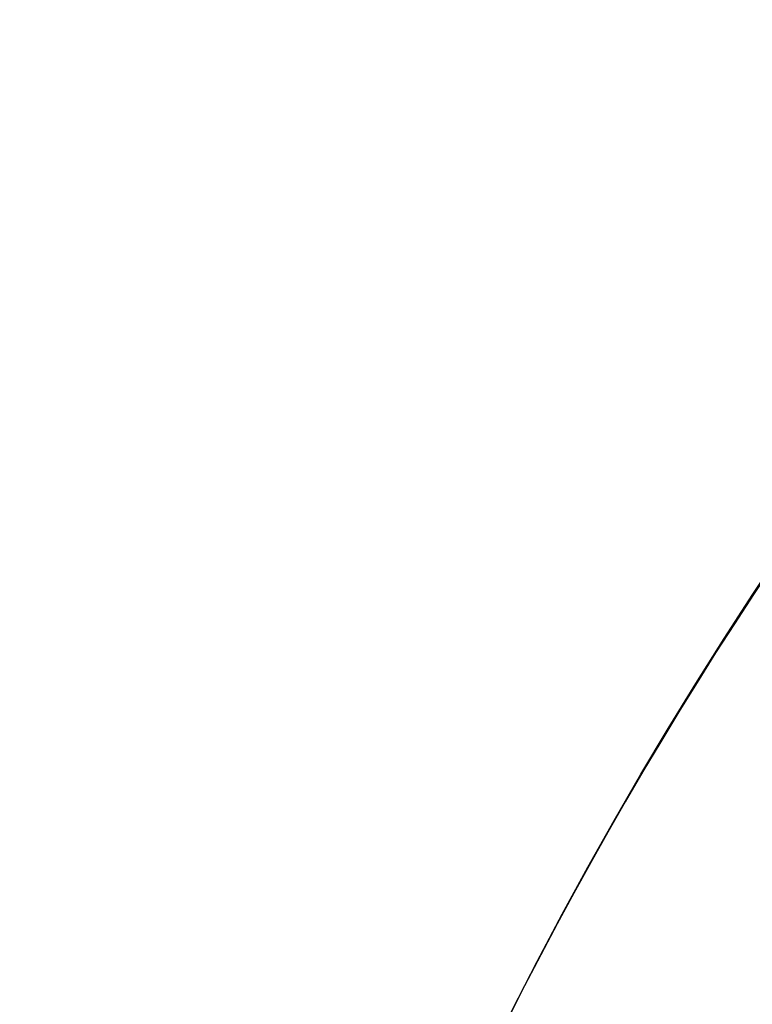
# Model space of a CAD drawing. Header units: millimetres. Extents: x -42 to 129, y -23 to 94.
# Tile 188 of 256: x -29.3 to -28.26, y 38.21 to 39.61. Entities that reach past the tile are written whole.
import ezdxf

# ---------------------------------------------------------------- set-up
doc = ezdxf.new("R2010")
doc.units = ezdxf.units.MM
doc.layers.add('NEGRO', color=7, linetype='Continuous')
doc.layers.add('NOGAL', color=7, linetype='Continuous')

msp = doc.modelspace()

# ---------------------------------------------------------------- linework, layer by layer
at = {"layer": 'NEGRO', "color": 254, "true_color": 0xcbd2ef, "extrusion": (0, 0, -1)}
for centre in [(23.25025416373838, 35.49169349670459, 173.5), (23.25025416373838, 35.49169349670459, 158.2)]:
    msp.add_arc(centre, 6, 22.47732641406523, 202.4773264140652, dxfattribs=at)
at = {"layer": 'NEGRO', "color": 254, "true_color": 0xcbd2ef}
for centre, radius, start, end in [((-23.25025416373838, 35.49169349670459, -158.2), 6, 337.5226735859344, 157.5226735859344), ((-23.25025416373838, 35.49169349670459, -173.5), 6, 337.5226735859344, 157.5226735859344), ((-23.25025416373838, 35.49169349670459, -165.85), 5.999999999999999, 337.5226735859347, 157.5226736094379)]:
    msp.add_arc(centre, radius, start, end, dxfattribs=at)
at = {"layer": 'NEGRO', "extrusion": (0, 0, -1)}
msp.add_arc((23.25025416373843, 35.49169349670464, 175), 5, 315, 135, dxfattribs=at)
msp.add_arc((23.25025416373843, 35.49169349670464, 175), 5, 315, 135, dxfattribs=at)
at = {"layer": 'NEGRO', "color": 254, "true_color": 0xcbd2ef}
for points in [[(-31.05025416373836, 53.49169349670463, -175), (-13.0502541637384, 35.4916934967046, -175)], [(-31.05025416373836, 53.49169349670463, -175), (-13.0502541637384, 35.4916934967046, -175)], [(-31.05025416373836, 53.49169349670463, 175), (-13.0502541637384, 35.4916934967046, 175)], [(-13.0502541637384, 35.4916934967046, 175), (-31.05025416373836, 53.49169349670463, 175)]]:
    msp.add_open_spline(points, degree=1, dxfattribs=at)
at = {"layer": 'NOGAL', "color": 254, "true_color": 0xcbd2ef}
for points in [[(10.99137639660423, 22.76377143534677, 180), (-28.60660334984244, 62.36175118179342, 180)], [(-28.60660334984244, 62.36175118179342, 180), (10.99137639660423, 22.76377143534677, 180)], [(-31.43503047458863, 59.53332405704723, -180), (-10.2218270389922, 38.32012062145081, -180)], [(8.162949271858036, 19.93534431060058, 180), (-31.43503047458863, 59.53332405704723, 180)], [(-34.26345759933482, 56.70489693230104, -180), (-13.05025416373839, 35.49169349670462, -180)], [(5.334522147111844, 17.10691718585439, 180), (-34.26345759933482, 56.70489693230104, 180)], [(-34.26345759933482, 56.70489693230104), (-13.05025415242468, 35.49169348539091)], [(-34.26345759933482, 56.70489693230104, -180), (-13.05025416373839, 35.49169349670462, -180)], [(5.334522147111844, 17.10691718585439, 180), (-34.26345759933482, 56.70489693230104, 180)], [(5.334522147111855, 53.87646980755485, -180), (-34.26345759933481, 14.27849006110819, -180)], [(-34.26345759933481, 14.27849006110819, -180), (5.334522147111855, 53.87646980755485, -180)], [(-11.7774619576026, 34.21890129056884, 123.4), (-28.74802470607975, 51.18946403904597, 123.4)], [(-28.74802470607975, 51.18946403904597, 173.4), (-11.7774619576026, 34.21890129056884, 173.4)], [(-28.74802470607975, 51.18946403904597, 173.4), (-11.7774619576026, 34.21890129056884, 173.4)], [(-11.7774619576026, 34.21890129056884, 123.4), (-28.74802470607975, 51.18946403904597, 123.4)], [(8.162949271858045, 51.04804268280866, -180), (-31.43503047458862, 11.450062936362, -180)], [(-28.60660334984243, 8.621635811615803, -180), (10.99137639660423, 48.21961555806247, -180)], [(-28.60660334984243, 8.621635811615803, -180), (10.99137639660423, 48.21961555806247, -180)]]:
    msp.add_open_spline(points, degree=1, dxfattribs=at)

doc.saveas('drawing.dxf')
